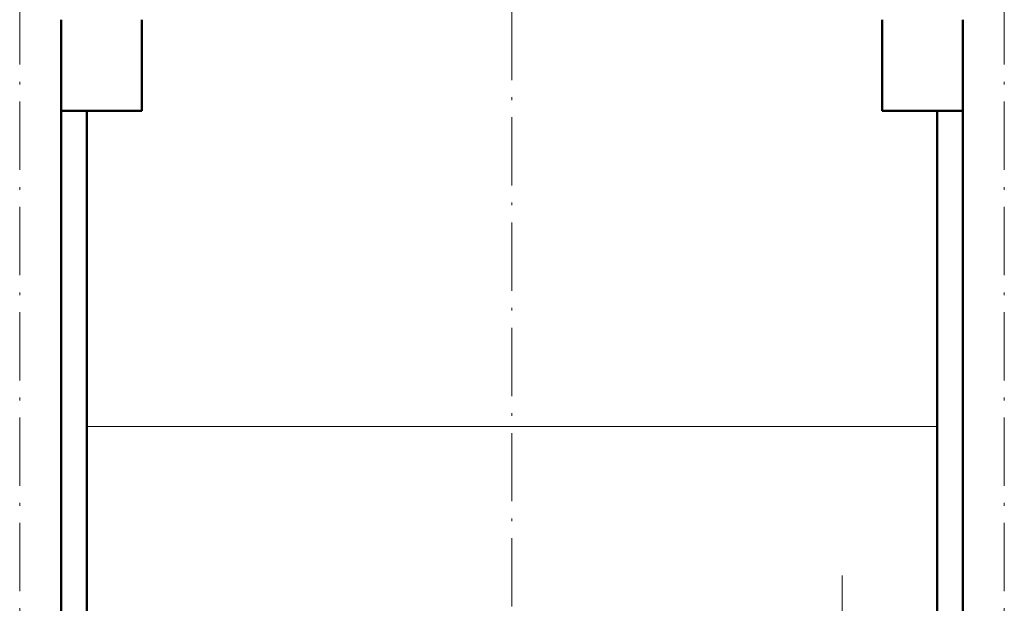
# Model space of a CAD drawing. Extents: x -1358 to 1757, y -1552 to 637.
# Tile 66 of 98: x 50 to 223, y 16 to 118. Entities that reach past the tile are written whole.
import ezdxf

# ---------------------------------------------------------------- set-up
doc = ezdxf.new("R2010")
doc.units = 0
doc.linetypes.add('DASHDOT', pattern=[18.5, 12, -3, 0.5, -3])

msp = doc.modelspace()

# ---------------------------------------------------------------- linework, layer by layer
at = {"color": 7, "linetype": 'DASHDOT', "lineweight": 18}
for p, q in [((136.79, 211.96), (136.79, -41.72)), ((50.33, -185.83), (50.33, 196.97)), ((223.25, -185.83), (223.25, 196.97)), ((194.79, -61.18), (194.79, 20.42))]:
    msp.add_line(p, q, dxfattribs=at)
at = {"color": 7, "lineweight": 50}
for p, q in [((57.63, -153.93), (57.63, 118.07)), ((71.79, 102.07), (71.79, 118.07)), ((201.79, 102.07), (201.79, 118.07)), ((215.95, -153.93), (215.95, 118.07)), ((71.79, 102.07), (57.63, 102.07)), ((62.14, -153.93), (62.14, 102.07)), ((215.95, 102.07), (201.79, 102.07)), ((211.44, -153.93), (211.44, 102.07))]:
    msp.add_line(p, q, dxfattribs=at)
at = {"color": 7, "lineweight": 18}
for p, q in [((62.14, 46.62), (136.79, 46.62)), ((136.79, 46.62), (211.44, 46.62))]:
    msp.add_line(p, q, dxfattribs=at)

doc.saveas('drawing.dxf')
